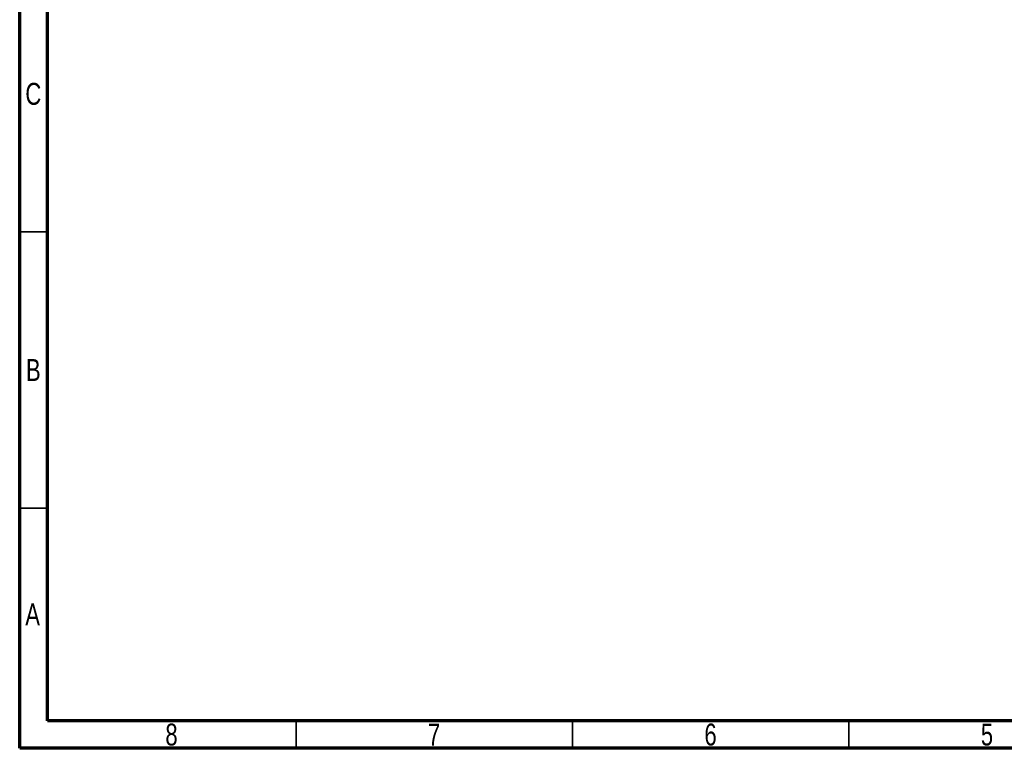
# Paper-space layout 'EXPLODED VIEW' of a CAD drawing. Header units: millimetres. Extents: x 15 to 415, y 5 to 292.
# Tile 1 of 26: x 15 to 193, y 5 to 137. Entities that reach past the tile are written whole.
import ezdxf

# ---------------------------------------------------------------- set-up
doc = ezdxf.new("R2010")
doc.units = ezdxf.units.MM
doc.styles.add('SLDTEXTSTYLE0', font='TXT', dxfattribs={"width": 0.75})

psp = doc.layouts.new('EXPLODED VIEW')

# ---------------------------------------------------------------- linework, layer by layer
at = {"color": 7, "linetype": 'Continuous', "lineweight": 70}
for p, q in [((15, 5), (15, 292)), ((20, 10), (20, 287)), ((410, 10), (20, 10)), ((415, 5), (15, 5))]:
    psp.add_line(p, q, dxfattribs=at)
at = {"color": 7, "linetype": 'Continuous', "lineweight": 35}
for p, q in [((20, 98.5), (15, 98.5)), ((20, 48.5), (15, 48.5)), ((65, 10), (65, 5)), ((115, 10), (115, 5)), ((165, 10), (165, 5))]:
    psp.add_line(p, q, dxfattribs=at)

# ---------------------------------------------------------------- texts
at = {"color": 7, "linetype": 'Continuous', "lineweight": 0, "char_height": 3.97, "attachment_point": 2, "style": 'SLDTEXTSTYLE0'}
for s, insert in [('C', (17.46, 125.48)), ('B', (17.47, 75.48)), ('A', (17.34, 31.23)), ('8', (42.46, 9.48)), ('7', (89.96, 9.48)), ('6', (139.96, 9.48)), ('5', (189.96, 9.48))]:
    psp.add_mtext(s, dxfattribs=dict(at, insert=insert))

doc.saveas('drawing.dxf')
